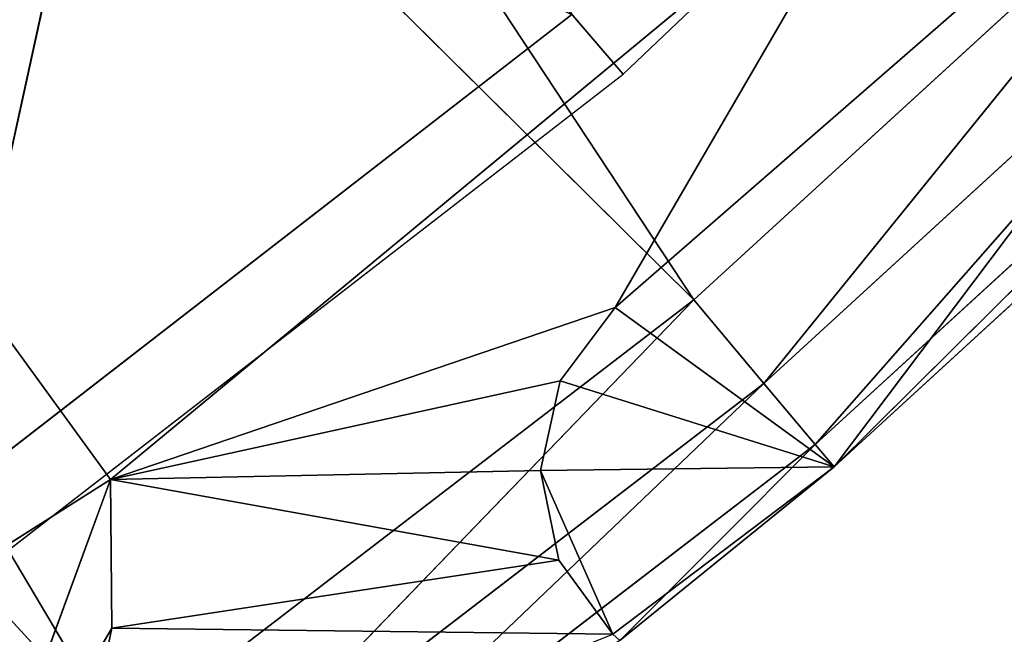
# Model space of a CAD drawing. Extents: x 0 to 110, y -110 to 0.
# Tile 220 of 256: x 76.33 to 80.85, y -85.64 to -82.82. Entities that reach past the tile are written whole.
import ezdxf

# ---------------------------------------------------------------- set-up
doc = ezdxf.new("R2010")
doc.units = 0
doc.header["$LTSCALE"] = 25.4
doc.layers.get('0').update_dxf_attribs({"color": 13, "linetype": 'CONTINUOUS'})

# ---------------------------------------------------------------- blocks, each defined once
blk = doc.blocks.new('REFLECTOR-LED-GU10-ES111-D')
at = {"color": 18}
for p, q in [((76.7481, 56, 84.9336), (72.8249, 56, 87.4233)), ((72.8249, 56, 87.4233), (76.7481, 47, 84.9336)), ((72.8249, 56, 87.4233), (76.7481, 47, 84.9336)), ((76.7481, 56, 84.9336), (72.8249, 56, 87.4233)), ((78.8662, 55, 82.8008), (75.9312, 56, 85.0727)), ((78.8662, 55, 82.8008), (75.9312, 56, 85.0727)), ((78.8662, 56, 82.8008), (75.9312, 56, 85.0727)), ((75.9312, 56, 85.0727), (77.3502, 56, 78.5949)), ((75.9312, 56, 85.0727), (77.3502, 56, 78.5949)), ((78.8662, 56, 82.8008), (75.9312, 56, 85.0727)), ((76.7551, 56, 85.6166), (76.0834, 56, 86.7513)), ((76.0834, 56, 86.7513), (76.7481, 56, 84.9336)), ((76.0834, 56, 86.7513), (76.7481, 56, 84.9336)), ((76.7551, 56, 85.6166), (76.0834, 56, 86.7513)), ((76.5389, 56, 86.65), (76.7551, 56, 85.6166)), ((76.5389, 56, 86.65), (76.7551, 56, 85.6166)), ((76.7551, 56, 85.6166), (76.7481, 56, 84.9336)), ((80.3282, 56, 81.9718), (76.7481, 56, 84.9336)), ((76.7481, 56, 84.9336), (79.0647, 56, 84.1449)), ((76.7481, 56, 84.9336), (79.0647, 56, 84.1449)), ((76.7481, 56, 84.9336), (78.8126, 56, 84.4815)), ((78.8067, 56, 85.3038), (76.7481, 56, 84.9336)), ((76.7551, 56, 85.6166), (76.7481, 56, 84.9336)), ((78.8067, 56, 85.3038), (76.7481, 56, 84.9336)), ((78.7212, 56, 84.892), (76.7481, 56, 84.9336)), ((78.7212, 56, 84.892), (76.7481, 56, 84.9336)), ((76.7481, 56, 84.9336), (78.8126, 56, 84.4815)), ((76.7481, 56, 84.9336), (76.7481, 47, 84.9336)), ((76.7481, 56, 84.9336), (76.7481, 47, 84.9336)), ((76.7481, 56, 84.9336), (80.3282, 47, 81.9718)), ((76.7481, 56, 84.9336), (80.3282, 47, 81.9718)), ((80.3282, 56, 81.9718), (76.7481, 56, 84.9336)), ((79.0539, 56, 85.644), (76.7551, 56, 85.6166)), ((79.0539, 56, 85.644), (76.7551, 56, 85.6166)), ((78.8067, 56, 85.3038), (76.7551, 56, 85.6166)), ((78.8067, 56, 85.3038), (76.7551, 56, 85.6166)), ((78.8067, 56, 85.3038), (78.7212, 56, 84.892)), ((78.7212, 56, 84.892), (78.8126, 56, 84.4815)), ((78.8126, 56, 84.4815), (78.7212, 46, 84.892)), ((78.8126, 56, 84.4815), (78.7212, 46, 84.892)), ((78.7212, 56, 84.892), (78.8126, 56, 84.4815)), ((78.7212, 56, 84.892), (78.7212, 46, 84.892)), ((78.7212, 56, 84.892), (78.7212, 46, 84.892)), ((78.7212, 56, 84.892), (78.8067, 46, 85.3038)), ((78.7212, 56, 84.892), (78.8067, 46, 85.3038)), ((78.8067, 56, 85.3038), (78.7212, 56, 84.892)), ((79.0539, 56, 85.644), (78.8067, 56, 85.3038)), ((78.8067, 56, 85.3038), (78.8067, 46, 85.3038)), ((78.8067, 56, 85.3038), (78.8067, 46, 85.3038)), ((78.8067, 56, 85.3038), (79.0539, 46, 85.644)), ((78.8067, 56, 85.3038), (79.0539, 46, 85.644)), ((79.0539, 56, 85.644), (78.8067, 56, 85.3038)), ((78.8126, 56, 84.4815), (79.0647, 56, 84.1449)), ((79.0647, 56, 84.1449), (78.8126, 46, 84.4815)), ((79.0647, 56, 84.1449), (78.8126, 46, 84.4815)), ((78.8126, 56, 84.4815), (79.0647, 56, 84.1449)), ((78.8126, 56, 84.4815), (78.8126, 46, 84.4815)), ((78.8126, 56, 84.4815), (78.8126, 46, 84.4815)), ((79.0539, 46, 85.644), (79.0539, 56, 85.644)), ((79.0539, 46, 85.644), (79.0539, 56, 85.644)), ((80.3282, 56, 81.9718), (79.0647, 56, 84.1449)), ((79.0647, 56, 84.1449), (83.5828, 56, 80.2126)), ((80.3282, 56, 81.9718), (79.0647, 56, 84.1449)), ((79.0647, 46, 84.1449), (79.0647, 56, 84.1449)), ((83.5828, 46, 80.2126), (79.0647, 56, 84.1449)), ((79.0647, 46, 84.1449), (79.0647, 56, 84.1449)), ((83.5828, 46, 80.2126), (79.0647, 56, 84.1449)), ((79.0647, 56, 84.1449), (83.5828, 56, 80.2126)), ((75.9312, 55, 85.0727), (78.8662, 55, 82.8008)), ((75.9312, 55, 85.0727), (78.8662, 55, 82.8008)), ((79.0539, 46, 85.644), (79.0864, 53, 85.6732)), ((79.0539, 46, 85.644), (79.0864, 53, 85.6732)), ((76.7481, 47, 84.9336), (55, 47, 55)), ((76.7481, 47, 84.9336), (55, 47, 55)), ((76.7481, 47, 84.9336), (72.8249, 47, 87.4233)), ((76.7481, 47, 84.9336), (72.8249, 47, 87.4233)), ((80.3282, 47, 81.9718), (76.7481, 47, 84.9336)), ((80.3282, 47, 81.9718), (76.7481, 47, 84.9336)), ((78.7212, 46, 84.892), (78.8126, 46, 84.4815)), ((78.8067, 46, 85.3038), (78.7212, 46, 84.892)), ((79.0539, 46, 85.644), (78.7212, 46, 84.892)), ((78.8067, 46, 85.3038), (78.7212, 46, 84.892)), ((79.0539, 46, 85.644), (78.7212, 46, 84.892)), ((80.0687, 46, 84.8757), (78.7212, 46, 84.892)), ((80.0687, 46, 84.8757), (78.7212, 46, 84.892)), ((78.7212, 46, 84.892), (78.8126, 46, 84.4815)), ((79.0539, 46, 85.644), (78.8067, 46, 85.3038)), ((79.0539, 46, 85.644), (78.8067, 46, 85.3038)), ((78.8126, 46, 84.4815), (79.0647, 46, 84.1449)), ((80.0687, 46, 84.8757), (78.8126, 46, 84.4815)), ((80.0687, 46, 84.8757), (78.8126, 46, 84.4815)), ((78.8126, 46, 84.4815), (79.0647, 46, 84.1449)), ((79.0864, 46, 85.6732), (79.0539, 46, 85.644)), ((79.0864, 46, 85.6732), (79.0539, 46, 85.644)), ((80.0687, 46, 84.8757), (79.0539, 46, 85.644)), ((80.0687, 46, 84.8757), (79.0539, 46, 85.644)), ((79.0647, 46, 84.1449), (83.5828, 46, 80.2126)), ((79.0647, 46, 84.1449), (83.5828, 46, 80.2126)), ((79.0647, 46, 84.1449), (80.0687, 46, 84.8757)), ((79.0647, 46, 84.1449), (80.0687, 46, 84.8757)), ((80.0687, 46, 84.8757), (79.0864, 46, 85.6732)), ((79.0864, 46, 85.6732), (79.9826, 45.5, 84.7731)), ((79.0864, 46, 85.6732), (79.9826, 45.5, 84.7731)), ((80.0687, 46, 84.8757), (79.0864, 46, 85.6732)), ((80.0687, 46, 84.8757), (79.9826, 45.5, 84.7731)), ((80.0687, 46, 84.8757), (79.9826, 45.5, 84.7731)), ((82.5772, 46, 82.5772), (80.0687, 46, 84.8757)), ((80.0687, 46, 84.8757), (82.4824, 45.5, 82.4824)), ((80.0687, 46, 84.8757), (82.4824, 45.5, 82.4824)), ((83.5828, 46, 80.2126), (80.0687, 46, 84.8757)), ((82.5772, 46, 82.5772), (80.0687, 46, 84.8757)), ((83.5828, 46, 80.2126), (80.0687, 46, 84.8757)), ((77.2926, 45.5, 86.8372), (79.9826, 45.5, 84.7731)), ((79.7473, 45.134, 84.4927), (77.2926, 45.5, 86.8372)), ((79.7473, 45.134, 84.4927), (77.2926, 45.5, 86.8372)), ((77.2926, 45.5, 86.8372), (79.9826, 45.5, 84.7731)), ((79.7473, 45.134, 84.4927), (79.9826, 45.5, 84.7731)), ((79.7473, 45.134, 84.4927), (79.9826, 45.5, 84.7731)), ((79.9826, 45.5, 84.7731), (82.4824, 45.5, 82.4824)), ((82.2236, 45.134, 82.2236), (79.9826, 45.5, 84.7731)), ((82.2236, 45.134, 82.2236), (79.9826, 45.5, 84.7731)), ((79.9826, 45.5, 84.7731), (82.4824, 45.5, 82.4824)), ((77.0827, 45.134, 86.5374), (79.7473, 45.134, 84.4927)), ((79.4259, 45, 84.1097), (77.0827, 45.134, 86.5374)), ((79.4259, 45, 84.1097), (77.0827, 45.134, 86.5374)), ((77.0827, 45.134, 86.5374), (79.7473, 45.134, 84.4927)), ((79.4259, 45, 84.1097), (79.7473, 45.134, 84.4927)), ((79.4259, 45, 84.1097), (79.7473, 45.134, 84.4927)), ((79.7473, 45.134, 84.4927), (82.2236, 45.134, 82.2236)), ((81.8701, 45, 81.8701), (79.7473, 45.134, 84.4927)), ((81.8701, 45, 81.8701), (79.7473, 45.134, 84.4927)), ((79.7473, 45.134, 84.4927), (82.2236, 45.134, 82.2236)), ((76.7959, 45, 86.1278), (67.8888, 45, 76.4214)), ((76.7959, 45, 86.1278), (67.8888, 45, 76.4214)), ((79.4259, 45, 84.1097), (70.1294, 45, 74.9023)), ((79.4259, 45, 84.1097), (70.1294, 45, 74.9023)), ((76.7959, 45, 86.1278), (70.1294, 45, 74.9023)), ((76.7959, 45, 86.1278), (70.1294, 45, 74.9023)), ((72.1925, 45, 73.1499), (79.4259, 45, 84.1097)), ((72.1925, 45, 73.1499), (79.4259, 45, 84.1097)), ((79.4259, 45, 84.1097), (76.7959, 45, 86.1278)), ((79.4259, 45, 84.1097), (76.7959, 45, 86.1278)), ((81.8701, 45, 81.8701), (79.4259, 45, 84.1097)), ((81.8701, 45, 81.8701), (79.4259, 45, 84.1097))]:
    blk.add_line(p, q, dxfattribs=at)
at = {"color": 7}
for p, q in [((55, 47.5, 55), (79.1008, 47.5, 83.0741)), ((55, 47.5, 55), (79.1008, 47.5, 83.0741)), ((76.1369, 47.5, 85.3682), (79.1008, 47.5, 83.0741)), ((79.1008, 47.5, 83.0741), (81.8173, 47.5, 80.4918))]:
    blk.add_line(p, q, dxfattribs=at)
at = {"color": 18}
mesh = blk.add_polyface(dxfattribs=at)
corners = [(72.8249, 56, 87.4233), (76.0834, 56, 86.7513), (76.7481, 56, 84.9336)]
mesh.append_faces([[corners[k] for k in face] for face in [(0, 1, 2)]], dxfattribs={"color": 18})
mesh = blk.add_polyface(dxfattribs=at)
corners = [(76.7481, 47, 84.9336), (72.8249, 47, 87.4233), (72.8249, 56, 87.4233)]
mesh.append_faces([[corners[k] for k in face] for face in [(0, 1, 2)]], dxfattribs={"color": 18})
mesh = blk.add_polyface(dxfattribs=at)
corners = [(76.7481, 47, 84.9336), (72.8249, 56, 87.4233), (76.7481, 56, 84.9336)]
mesh.append_faces([[corners[k] for k in face] for face in [(0, 1, 2)]], dxfattribs={"color": 18})
mesh = blk.add_polyface(dxfattribs=at)
corners = [(75.9312, 56, 85.0727), (77.3502, 56, 78.5949), (74.6682, 56, 80.873)]
mesh.append_faces([[corners[k] for k in face] for face in [(0, 1, 2)]], dxfattribs={"color": 18})
mesh = blk.add_polyface(dxfattribs=at)
corners = [(78.8662, 55, 82.8008), (75.9312, 56, 85.0727), (75.9312, 55, 85.0727)]
mesh.append_faces([[corners[k] for k in face] for face in [(0, 1, 2)]], dxfattribs={"color": 18})
mesh = blk.add_polyface(dxfattribs=at)
corners = [(78.8662, 56, 82.8008), (75.9312, 56, 85.0727), (78.8662, 55, 82.8008)]
mesh.append_faces([[corners[k] for k in face] for face in [(0, 1, 2)]], dxfattribs={"color": 18})
mesh = blk.add_polyface(dxfattribs=at)
corners = [(75.9312, 56, 85.0727), (78.8662, 56, 82.8008), (77.3502, 56, 78.5949)]
mesh.append_faces([[corners[k] for k in face] for face in [(0, 1, 2)]], dxfattribs={"color": 18})
mesh = blk.add_polyface(dxfattribs=at)
corners = [(76.0834, 56, 86.7513), (76.5389, 56, 86.65), (76.7551, 56, 85.6166)]
mesh.append_faces([[corners[k] for k in face] for face in [(0, 1, 2)]], dxfattribs={"color": 18})
mesh = blk.add_polyface(dxfattribs=at)
corners = [(76.0834, 56, 86.7513), (76.7551, 56, 85.6166), (76.7481, 56, 84.9336)]
mesh.append_faces([[corners[k] for k in face] for face in [(0, 1, 2)]], dxfattribs={"color": 18})
mesh = blk.add_polyface(dxfattribs=at)
corners = [(76.5389, 56, 86.65), (79.0539, 56, 85.644), (76.7551, 56, 85.6166)]
mesh.append_faces([[corners[k] for k in face] for face in [(0, 1, 2)]], dxfattribs={"color": 18})
mesh = blk.add_polyface(dxfattribs=at)
corners = [(76.7481, 56, 84.9336), (79.0647, 56, 84.1449), (80.3282, 56, 81.9718)]
mesh.append_faces([[corners[k] for k in face] for face in [(0, 1, 2)]], dxfattribs={"color": 18})
mesh = blk.add_polyface(dxfattribs=at)
corners = [(76.7481, 56, 84.9336), (78.8126, 56, 84.4815), (79.0647, 56, 84.1449)]
mesh.append_faces([[corners[k] for k in face] for face in [(0, 1, 2)]], dxfattribs={"color": 18})
mesh = blk.add_polyface(dxfattribs=at)
corners = [(76.7551, 56, 85.6166), (78.8067, 56, 85.3038), (76.7481, 56, 84.9336)]
mesh.append_faces([[corners[k] for k in face] for face in [(0, 1, 2)]], dxfattribs={"color": 18})
mesh = blk.add_polyface(dxfattribs=at)
corners = [(78.8067, 56, 85.3038), (78.7212, 56, 84.892), (76.7481, 56, 84.9336)]
mesh.append_faces([[corners[k] for k in face] for face in [(0, 1, 2)]], dxfattribs={"color": 18})
mesh = blk.add_polyface(dxfattribs=at)
corners = [(76.7481, 56, 84.9336), (78.7212, 56, 84.892), (78.8126, 56, 84.4815)]
mesh.append_faces([[corners[k] for k in face] for face in [(0, 1, 2)]], dxfattribs={"color": 18})
mesh = blk.add_polyface(dxfattribs=at)
corners = [(80.3282, 47, 81.9718), (76.7481, 47, 84.9336), (76.7481, 56, 84.9336)]
mesh.append_faces([[corners[k] for k in face] for face in [(0, 1, 2)]], dxfattribs={"color": 18})
mesh = blk.add_polyface(dxfattribs=at)
corners = [(80.3282, 47, 81.9718), (76.7481, 56, 84.9336), (80.3282, 56, 81.9718)]
mesh.append_faces([[corners[k] for k in face] for face in [(0, 1, 2)]], dxfattribs={"color": 18})
mesh = blk.add_polyface(dxfattribs=at)
corners = [(79.0539, 56, 85.644), (78.8067, 56, 85.3038), (76.7551, 56, 85.6166)]
mesh.append_faces([[corners[k] for k in face] for face in [(0, 1, 2)]], dxfattribs={"color": 18})
mesh = blk.add_polyface(dxfattribs=at)
corners = [(78.8126, 56, 84.4815), (78.7212, 46, 84.892), (78.8126, 46, 84.4815)]
mesh.append_faces([[corners[k] for k in face] for face in [(0, 1, 2)]], dxfattribs={"color": 18})
mesh = blk.add_polyface(dxfattribs=at)
corners = [(78.7212, 56, 84.892), (78.7212, 46, 84.892), (78.8126, 56, 84.4815)]
mesh.append_faces([[corners[k] for k in face] for face in [(0, 1, 2)]], dxfattribs={"color": 18})
mesh = blk.add_polyface(dxfattribs=at)
corners = [(78.7212, 56, 84.892), (78.8067, 46, 85.3038), (78.7212, 46, 84.892)]
mesh.append_faces([[corners[k] for k in face] for face in [(0, 1, 2)]], dxfattribs={"color": 18})
mesh = blk.add_polyface(dxfattribs=at)
corners = [(78.8067, 56, 85.3038), (78.8067, 46, 85.3038), (78.7212, 56, 84.892)]
mesh.append_faces([[corners[k] for k in face] for face in [(0, 1, 2)]], dxfattribs={"color": 18})
mesh = blk.add_polyface(dxfattribs=at)
corners = [(78.8067, 56, 85.3038), (79.0539, 46, 85.644), (78.8067, 46, 85.3038)]
mesh.append_faces([[corners[k] for k in face] for face in [(0, 1, 2)]], dxfattribs={"color": 18})
mesh = blk.add_polyface(dxfattribs=at)
corners = [(79.0539, 56, 85.644), (79.0539, 46, 85.644), (78.8067, 56, 85.3038)]
mesh.append_faces([[corners[k] for k in face] for face in [(0, 1, 2)]], dxfattribs={"color": 18})
mesh = blk.add_polyface(dxfattribs=at)
corners = [(79.0647, 56, 84.1449), (78.8126, 46, 84.4815), (79.0647, 46, 84.1449)]
mesh.append_faces([[corners[k] for k in face] for face in [(0, 1, 2)]], dxfattribs={"color": 18})
mesh = blk.add_polyface(dxfattribs=at)
corners = [(78.8126, 56, 84.4815), (78.8126, 46, 84.4815), (79.0647, 56, 84.1449)]
mesh.append_faces([[corners[k] for k in face] for face in [(0, 1, 2)]], dxfattribs={"color": 18})
mesh = blk.add_polyface(dxfattribs=at)
corners = [(79.0864, 53, 85.6732), (79.0539, 46, 85.644), (79.0539, 56, 85.644)]
mesh.append_faces([[corners[k] for k in face] for face in [(0, 1, 2)]], dxfattribs={"color": 18})
mesh = blk.add_polyface(dxfattribs=at)
corners = [(79.0647, 56, 84.1449), (83.5828, 56, 80.2126), (80.3282, 56, 81.9718)]
mesh.append_faces([[corners[k] for k in face] for face in [(0, 1, 2)]], dxfattribs={"color": 18})
mesh = blk.add_polyface(dxfattribs=at)
corners = [(83.5828, 46, 80.2126), (79.0647, 56, 84.1449), (79.0647, 46, 84.1449)]
mesh.append_faces([[corners[k] for k in face] for face in [(0, 1, 2)]], dxfattribs={"color": 18})
mesh = blk.add_polyface(dxfattribs=at)
corners = [(83.5828, 56, 80.2126), (79.0647, 56, 84.1449), (83.5828, 46, 80.2126)]
mesh.append_faces([[corners[k] for k in face] for face in [(0, 1, 2)]], dxfattribs={"color": 18})
mesh = blk.add_polyface(dxfattribs=at)
corners = [(75.9312, 55, 85.0727), (74.6682, 55, 80.873), (78.8662, 55, 82.8008)]
mesh.append_faces([[corners[k] for k in face] for face in [(0, 1, 2)]], dxfattribs={"color": 18})
mesh = blk.add_polyface(dxfattribs=at)
corners = [(79.0864, 46, 85.6732), (79.0539, 46, 85.644), (79.0864, 53, 85.6732)]
mesh.append_faces([[corners[k] for k in face] for face in [(0, 1, 2)]], dxfattribs={"color": 18})
at = {"color": 7}
mesh = blk.add_polyface(dxfattribs=at)
corners = [(79.1008, 47.5, 83.0741), (81.8173, 47.5, 80.4918), (55, 47.5, 55)]
mesh.append_faces([[corners[k] for k in face] for face in [(0, 1, 2)]], dxfattribs={"color": 7})
mesh = blk.add_polyface(dxfattribs=at)
corners = [(76.1369, 47.5, 85.3682), (79.1008, 47.5, 83.0741), (55, 47.5, 55)]
mesh.append_faces([[corners[k] for k in face] for face in [(0, 1, 2)]], dxfattribs={"color": 7})
at = {"color": 18}
mesh = blk.add_polyface(dxfattribs=at)
corners = [(72.8249, 47, 87.4233), (76.7481, 47, 84.9336), (55, 47, 55)]
mesh.append_faces([[corners[k] for k in face] for face in [(0, 1, 2)]], dxfattribs={"color": 18})
mesh = blk.add_polyface(dxfattribs=at)
corners = [(76.7481, 47, 84.9336), (80.3282, 47, 81.9718), (55, 47, 55)]
mesh.append_faces([[corners[k] for k in face] for face in [(0, 1, 2)]], dxfattribs={"color": 18})
mesh = blk.add_polyface(dxfattribs=at)
corners = [(79.9826, 45.5, 84.7731), (79.0864, 46, 85.6732), (77.2926, 45.5, 86.8372)]
mesh.append_faces([[corners[k] for k in face] for face in [(0, 1, 2)]], dxfattribs={"color": 18})
mesh = blk.add_polyface(dxfattribs=at)
corners = [(79.0539, 46, 85.644), (78.7212, 46, 84.892), (78.8067, 46, 85.3038)]
mesh.append_faces([[corners[k] for k in face] for face in [(0, 1, 2)]], dxfattribs={"color": 18})
mesh = blk.add_polyface(dxfattribs=at)
corners = [(79.0539, 46, 85.644), (80.0687, 46, 84.8757), (78.7212, 46, 84.892)]
mesh.append_faces([[corners[k] for k in face] for face in [(0, 1, 2)]], dxfattribs={"color": 18})
mesh = blk.add_polyface(dxfattribs=at)
corners = [(78.7212, 46, 84.892), (80.0687, 46, 84.8757), (78.8126, 46, 84.4815)]
mesh.append_faces([[corners[k] for k in face] for face in [(0, 1, 2)]], dxfattribs={"color": 18})
mesh = blk.add_polyface(dxfattribs=at)
corners = [(80.0687, 46, 84.8757), (79.0647, 46, 84.1449), (78.8126, 46, 84.4815)]
mesh.append_faces([[corners[k] for k in face] for face in [(0, 1, 2)]], dxfattribs={"color": 18})
mesh = blk.add_polyface(dxfattribs=at)
corners = [(79.0864, 46, 85.6732), (80.0687, 46, 84.8757), (79.0539, 46, 85.644)]
mesh.append_faces([[corners[k] for k in face] for face in [(0, 1, 2)]], dxfattribs={"color": 18})
mesh = blk.add_polyface(dxfattribs=at)
corners = [(80.0687, 46, 84.8757), (83.5828, 46, 80.2126), (79.0647, 46, 84.1449)]
mesh.append_faces([[corners[k] for k in face] for face in [(0, 1, 2)]], dxfattribs={"color": 18})
mesh = blk.add_polyface(dxfattribs=at)
corners = [(80.0687, 46, 84.8757), (79.0864, 46, 85.6732), (79.9826, 45.5, 84.7731)]
mesh.append_faces([[corners[k] for k in face] for face in [(0, 1, 2)]], dxfattribs={"color": 18})
mesh = blk.add_polyface(dxfattribs=at)
corners = [(82.4824, 45.5, 82.4824), (80.0687, 46, 84.8757), (79.9826, 45.5, 84.7731)]
mesh.append_faces([[corners[k] for k in face] for face in [(0, 1, 2)]], dxfattribs={"color": 18})
mesh = blk.add_polyface(dxfattribs=at)
corners = [(82.5772, 46, 82.5772), (80.0687, 46, 84.8757), (82.4824, 45.5, 82.4824)]
mesh.append_faces([[corners[k] for k in face] for face in [(0, 1, 2)]], dxfattribs={"color": 18})
mesh = blk.add_polyface(dxfattribs=at)
corners = [(80.0687, 46, 84.8757), (82.5772, 46, 82.5772), (83.5828, 46, 80.2126)]
mesh.append_faces([[corners[k] for k in face] for face in [(0, 1, 2)]], dxfattribs={"color": 18})
mesh = blk.add_polyface(dxfattribs=at)
corners = [(77.2926, 45.5, 86.8372), (77.0827, 45.134, 86.5374), (79.7473, 45.134, 84.4927)]
mesh.append_faces([[corners[k] for k in face] for face in [(0, 1, 2)]], dxfattribs={"color": 18})
mesh = blk.add_polyface(dxfattribs=at)
corners = [(77.2926, 45.5, 86.8372), (79.7473, 45.134, 84.4927), (79.9826, 45.5, 84.7731)]
mesh.append_faces([[corners[k] for k in face] for face in [(0, 1, 2)]], dxfattribs={"color": 18})
mesh = blk.add_polyface(dxfattribs=at)
corners = [(79.9826, 45.5, 84.7731), (79.7473, 45.134, 84.4927), (82.2236, 45.134, 82.2236)]
mesh.append_faces([[corners[k] for k in face] for face in [(0, 1, 2)]], dxfattribs={"color": 18})
mesh = blk.add_polyface(dxfattribs=at)
corners = [(79.9826, 45.5, 84.7731), (82.2236, 45.134, 82.2236), (82.4824, 45.5, 82.4824)]
mesh.append_faces([[corners[k] for k in face] for face in [(0, 1, 2)]], dxfattribs={"color": 18})
mesh = blk.add_polyface(dxfattribs=at)
corners = [(77.0827, 45.134, 86.5374), (76.7959, 45, 86.1278), (79.4259, 45, 84.1097)]
mesh.append_faces([[corners[k] for k in face] for face in [(0, 1, 2)]], dxfattribs={"color": 18})
mesh = blk.add_polyface(dxfattribs=at)
corners = [(77.0827, 45.134, 86.5374), (79.4259, 45, 84.1097), (79.7473, 45.134, 84.4927)]
mesh.append_faces([[corners[k] for k in face] for face in [(0, 1, 2)]], dxfattribs={"color": 18})
mesh = blk.add_polyface(dxfattribs=at)
corners = [(79.7473, 45.134, 84.4927), (79.4259, 45, 84.1097), (81.8701, 45, 81.8701)]
mesh.append_faces([[corners[k] for k in face] for face in [(0, 1, 2)]], dxfattribs={"color": 18})
mesh = blk.add_polyface(dxfattribs=at)
corners = [(79.7473, 45.134, 84.4927), (81.8701, 45, 81.8701), (82.2236, 45.134, 82.2236)]
mesh.append_faces([[corners[k] for k in face] for face in [(0, 1, 2)]], dxfattribs={"color": 18})
mesh = blk.add_polyface(dxfattribs=at)
corners = [(76.7959, 45, 86.1278), (67.8888, 45, 76.4214), (70.1294, 45, 74.9023)]
mesh.append_faces([[corners[k] for k in face] for face in [(0, 1, 2)]], dxfattribs={"color": 18})
mesh = blk.add_polyface(dxfattribs=at)
corners = [(74, 45, 87.909), (67.8888, 45, 76.4214), (76.7959, 45, 86.1278)]
mesh.append_faces([[corners[k] for k in face] for face in [(0, 1, 2)]], dxfattribs={"color": 18})
mesh = blk.add_polyface(dxfattribs=at)
corners = [(79.4259, 45, 84.1097), (70.1294, 45, 74.9023), (72.1925, 45, 73.1499)]
mesh.append_faces([[corners[k] for k in face] for face in [(0, 1, 2)]], dxfattribs={"color": 18})
mesh = blk.add_polyface(dxfattribs=at)
corners = [(76.7959, 45, 86.1278), (70.1294, 45, 74.9023), (79.4259, 45, 84.1097)]
mesh.append_faces([[corners[k] for k in face] for face in [(0, 1, 2)]], dxfattribs={"color": 18})
mesh = blk.add_polyface(dxfattribs=at)
corners = [(79.4259, 45, 84.1097), (72.1925, 45, 73.1499), (81.8701, 45, 81.8701)]
mesh.append_faces([[corners[k] for k in face] for face in [(0, 1, 2)]], dxfattribs={"color": 18})

msp = doc.modelspace()

# ---------------------------------------------------------------- block references
at = {"color": 0, "extrusion": (0, -1, -3.82857e-16)}
msp.add_blockref('REFLECTOR-LED-GU10-ES111-D', (0, 0), dxfattribs=at)

doc.saveas('drawing.dxf')
